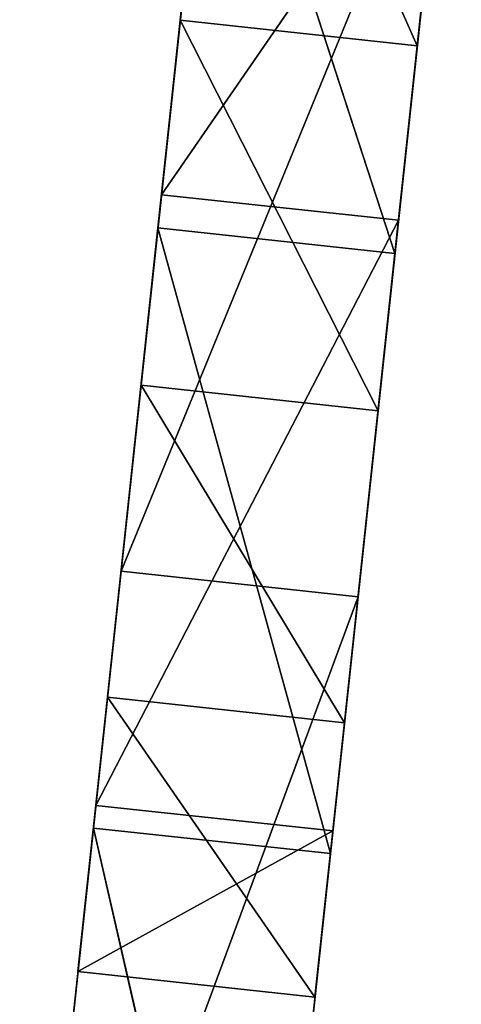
# Model space of a CAD drawing. Extents: x 856 to 1396, y -116 to 539.
# Tile 71 of 115: x 1135 to 1146, y 392 to 418. Entities that reach past the tile are written whole.
import ezdxf

# ---------------------------------------------------------------- set-up
doc = ezdxf.new("R2010")
doc.units = 0
doc.header["$LTSCALE"] = 25.4
doc.layers.get('0').update_dxf_attribs({"color": 13, "linetype": 'CONTINUOUS'})

# ---------------------------------------------------------------- blocks, each defined once
blk = doc.blocks.new('IKA-D-4174_STL')
at = {"color": 43}
for p, q in [((402.258, 1383.978, 508.135), (396.044, 1383.978, 508.803)), ((396.044, 1383.978, 508.803), (396.817, 1383.576, 515.994)), ((402.258, 1383.978, 508.135), (396.044, 1383.978, 508.803)), ((402.727, 1381.974, 512.492), (396.044, 1383.978, 508.803)), ((402.727, 1381.974, 512.492), (396.044, 1383.978, 508.803)), ((396.513, 1381.974, 513.161), (396.044, 1383.978, 508.803)), ((396.044, 1383.978, 508.803), (396.817, 1383.576, 515.994)), ((396.513, 1381.974, 513.161), (396.044, 1383.978, 508.803)), ((402.258, 1383.978, 508.135), (396.817, 1383.576, 515.994)), ((402.258, 1383.978, 508.135), (396.817, 1383.576, 515.994)), ((403.031, 1383.576, 515.325), (402.258, 1383.978, 508.135)), ((402.258, 1383.978, 508.135), (402.727, 1381.974, 512.492)), ((402.258, 1383.978, 508.135), (402.727, 1381.974, 512.492)), ((403.031, 1383.576, 515.325), (402.258, 1383.978, 508.135)), ((396.513, 1381.974, 513.161), (396.817, 1383.576, 515.994)), ((396.513, 1381.974, 513.161), (396.817, 1383.576, 515.994)), ((403.031, 1383.576, 515.325), (396.817, 1383.576, 515.994)), ((396.817, 1383.576, 515.994), (397.698, 1382.359, 524.176)), ((403.031, 1383.576, 515.325), (396.817, 1383.576, 515.994)), ((396.817, 1383.576, 515.994), (397.698, 1382.359, 524.176)), ((403.031, 1383.576, 515.325), (397.698, 1382.359, 524.176)), ((403.031, 1383.576, 515.325), (397.698, 1382.359, 524.176)), ((403.031, 1383.576, 515.325), (402.727, 1381.974, 512.492)), ((403.031, 1383.576, 515.325), (402.727, 1381.974, 512.492)), ((403.912, 1382.359, 523.507), (403.031, 1383.576, 515.325)), ((403.031, 1383.576, 515.325), (404.449, 1374.673, 528.5)), ((403.031, 1383.576, 515.325), (404.449, 1374.673, 528.5)), ((403.912, 1382.359, 523.507), (403.031, 1383.576, 515.325)), ((396.513, 1381.974, 513.161), (397.698, 1382.359, 524.176)), ((396.513, 1381.974, 513.161), (397.698, 1382.359, 524.176)), ((403.912, 1382.359, 523.507), (397.698, 1382.359, 524.176)), ((397.698, 1382.359, 524.176), (398.727, 1380.189, 533.74)), ((403.912, 1382.359, 523.507), (397.698, 1382.359, 524.176)), ((398.235, 1374.673, 529.169), (397.698, 1382.359, 524.176)), ((398.235, 1374.673, 529.169), (397.698, 1382.359, 524.176)), ((397.698, 1382.359, 524.176), (398.727, 1380.189, 533.74)), ((403.912, 1382.359, 523.507), (398.727, 1380.189, 533.74)), ((403.912, 1382.359, 523.507), (398.727, 1380.189, 533.74)), ((404.941, 1380.189, 533.071), (403.912, 1382.359, 523.507)), ((403.912, 1382.359, 523.507), (404.449, 1374.673, 528.5)), ((403.912, 1382.359, 523.507), (404.449, 1374.673, 528.5)), ((404.941, 1380.189, 533.071), (403.912, 1382.359, 523.507)), ((402.727, 1381.974, 512.492), (396.513, 1381.974, 513.161)), ((402.727, 1381.974, 512.492), (396.513, 1381.974, 513.161)), ((404.449, 1374.673, 528.5), (396.513, 1381.974, 513.161)), ((404.449, 1374.673, 528.5), (396.513, 1381.974, 513.161)), ((398.235, 1374.673, 529.169), (396.513, 1381.974, 513.161)), ((398.235, 1374.673, 529.169), (396.513, 1381.974, 513.161)), ((402.727, 1381.974, 512.492), (404.449, 1374.673, 528.5)), ((402.727, 1381.974, 512.492), (404.449, 1374.673, 528.5)), ((398.235, 1374.673, 529.169), (398.727, 1380.189, 533.74)), ((398.235, 1374.673, 529.169), (398.727, 1380.189, 533.74)), ((404.941, 1380.189, 533.071), (398.727, 1380.189, 533.74)), ((398.727, 1380.189, 533.74), (399.882, 1376.979, 544.479)), ((404.941, 1380.189, 533.071), (398.727, 1380.189, 533.74)), ((398.727, 1380.189, 533.74), (399.882, 1376.979, 544.479)), ((404.941, 1380.189, 533.071), (399.882, 1376.979, 544.479)), ((404.941, 1380.189, 533.071), (399.882, 1376.979, 544.479)), ((404.449, 1374.673, 528.5), (404.941, 1380.189, 533.071)), ((404.449, 1374.673, 528.5), (404.941, 1380.189, 533.071)), ((406.096, 1376.979, 543.811), (404.941, 1380.189, 533.071)), ((404.941, 1380.189, 533.071), (405.682, 1368.978, 539.96)), ((406.096, 1376.979, 543.811), (404.941, 1380.189, 533.071)), ((404.941, 1380.189, 533.071), (405.682, 1368.978, 539.96)), ((398.235, 1374.673, 529.169), (399.882, 1376.979, 544.479)), ((398.235, 1374.673, 529.169), (399.882, 1376.979, 544.479)), ((404.449, 1374.673, 528.5), (398.235, 1374.673, 529.169)), ((404.449, 1374.673, 528.5), (398.235, 1374.673, 529.169)), ((405.682, 1368.978, 539.96), (398.235, 1374.673, 529.169)), ((405.682, 1368.978, 539.96), (398.235, 1374.673, 529.169)), ((399.468, 1368.978, 540.628), (398.235, 1374.673, 529.169)), ((399.468, 1368.978, 540.628), (398.235, 1374.673, 529.169)), ((404.449, 1374.673, 528.5), (405.682, 1368.978, 539.96)), ((404.449, 1374.673, 528.5), (405.682, 1368.978, 539.96)), ((398.141, 1109.728, 528.299), (399.63, 1117.617, 542.14)), ((398.141, 1109.728, 528.299), (399.63, 1117.617, 542.14)), ((404.355, 1109.728, 527.63), (399.63, 1117.617, 542.14)), ((404.355, 1109.728, 527.63), (399.63, 1117.617, 542.14)), ((405.845, 1117.617, 541.472), (404.355, 1109.728, 527.63)), ((405.845, 1117.617, 541.472), (404.355, 1109.728, 527.63)), ((396.448, 1101.541, 512.565), (398.141, 1109.728, 528.299)), ((396.448, 1101.541, 512.565), (398.141, 1109.728, 528.299)), ((398.141, 1109.728, 528.299), (397.173, 1095.102, 519.299)), ((398.141, 1109.728, 528.299), (397.173, 1095.102, 519.299)), ((404.355, 1109.728, 527.63), (398.141, 1109.728, 528.299)), ((404.355, 1109.728, 527.63), (398.141, 1109.728, 528.299)), ((402.663, 1101.541, 511.896), (398.141, 1109.728, 528.299)), ((402.663, 1101.541, 511.896), (398.141, 1109.728, 528.299)), ((398.141, 1109.728, 528.299), (399.481, 1106.117, 540.754)), ((398.141, 1109.728, 528.299), (399.481, 1106.117, 540.754)), ((404.355, 1109.728, 527.63), (402.663, 1101.541, 511.896)), ((404.355, 1109.728, 527.63), (402.663, 1101.541, 511.896)), ((405.695, 1106.117, 540.086), (404.355, 1109.728, 527.63)), ((405.695, 1106.117, 540.086), (404.355, 1109.728, 527.63)), ((405.695, 1106.117, 540.086), (397.173, 1095.102, 519.299)), ((405.695, 1106.117, 540.086), (397.173, 1095.102, 519.299)), ((399.481, 1106.117, 540.754), (397.173, 1095.102, 519.299)), ((399.481, 1106.117, 540.754), (397.173, 1095.102, 519.299)), ((405.695, 1106.117, 540.086), (402.663, 1101.541, 511.896)), ((405.695, 1106.117, 540.086), (402.663, 1101.541, 511.896)), ((403.387, 1095.102, 518.63), (405.695, 1106.117, 540.086)), ((403.387, 1095.102, 518.63), (405.695, 1106.117, 540.086)), ((394.516, 1092.929, 494.601), (396.448, 1101.541, 512.565)), ((394.516, 1092.929, 494.601), (396.448, 1101.541, 512.565)), ((396.448, 1101.541, 512.565), (394.52, 1083.344, 494.644)), ((396.448, 1101.541, 512.565), (394.52, 1083.344, 494.644)), ((402.663, 1101.541, 511.896), (396.448, 1101.541, 512.565)), ((402.663, 1101.541, 511.896), (396.448, 1101.541, 512.565)), ((400.73, 1092.929, 493.932), (396.448, 1101.541, 512.565)), ((400.73, 1092.929, 493.932), (396.448, 1101.541, 512.565)), ((396.448, 1101.541, 512.565), (397.173, 1095.102, 519.299)), ((396.448, 1101.541, 512.565), (397.173, 1095.102, 519.299)), ((402.663, 1101.541, 511.896), (400.73, 1092.929, 493.932)), ((402.663, 1101.541, 511.896), (400.73, 1092.929, 493.932)), ((403.387, 1095.102, 518.63), (402.663, 1101.541, 511.896)), ((403.387, 1095.102, 518.63), (402.663, 1101.541, 511.896)), ((403.387, 1095.102, 518.63), (394.52, 1083.344, 494.644)), ((403.387, 1095.102, 518.63), (394.52, 1083.344, 494.644)), ((397.173, 1095.102, 519.299), (394.52, 1083.344, 494.644)), ((397.173, 1095.102, 519.299), (394.52, 1083.344, 494.644)), ((403.387, 1095.102, 518.63), (397.173, 1095.102, 519.299)), ((403.387, 1095.102, 518.63), (397.173, 1095.102, 519.299)), ((403.387, 1095.102, 518.63), (400.73, 1092.929, 493.932)), ((403.387, 1095.102, 518.63), (400.73, 1092.929, 493.932)), ((400.734, 1083.344, 493.976), (403.387, 1095.102, 518.63)), ((400.734, 1083.344, 493.976), (403.387, 1095.102, 518.63))]:
    blk.add_line(p, q, dxfattribs=at)
mesh = blk.add_polyface(dxfattribs=at)
corners = [(396.817, 1383.576, 515.994), (402.258, 1383.978, 508.135), (396.044, 1383.978, 508.803)]
mesh.append_faces([[corners[k] for k in face] for face in [(0, 1, 2)]], dxfattribs={"color": 43})
mesh = blk.add_polyface(dxfattribs=at)
corners = [(402.727, 1381.974, 512.492), (396.044, 1383.978, 508.803), (402.258, 1383.978, 508.135)]
mesh.append_faces([[corners[k] for k in face] for face in [(0, 1, 2)]], dxfattribs={"color": 43})
mesh = blk.add_polyface(dxfattribs=at)
corners = [(396.513, 1381.974, 513.161), (396.044, 1383.978, 508.803), (402.727, 1381.974, 512.492)]
mesh.append_faces([[corners[k] for k in face] for face in [(0, 1, 2)]], dxfattribs={"color": 43})
mesh = blk.add_polyface(dxfattribs=at)
corners = [(396.044, 1383.978, 508.803), (396.513, 1381.974, 513.161), (396.817, 1383.576, 515.994)]
mesh.append_faces([[corners[k] for k in face] for face in [(0, 1, 2)]], dxfattribs={"color": 43})
mesh = blk.add_polyface(dxfattribs=at)
corners = [(396.817, 1383.576, 515.994), (403.031, 1383.576, 515.325), (402.258, 1383.978, 508.135)]
mesh.append_faces([[corners[k] for k in face] for face in [(0, 1, 2)]], dxfattribs={"color": 43})
mesh = blk.add_polyface(dxfattribs=at)
corners = [(402.258, 1383.978, 508.135), (403.031, 1383.576, 515.325), (402.727, 1381.974, 512.492)]
mesh.append_faces([[corners[k] for k in face] for face in [(0, 1, 2)]], dxfattribs={"color": 43})
mesh = blk.add_polyface(dxfattribs=at)
corners = [(396.817, 1383.576, 515.994), (396.513, 1381.974, 513.161), (397.698, 1382.359, 524.176)]
mesh.append_faces([[corners[k] for k in face] for face in [(0, 1, 2)]], dxfattribs={"color": 43})
mesh = blk.add_polyface(dxfattribs=at)
corners = [(397.698, 1382.359, 524.176), (403.031, 1383.576, 515.325), (396.817, 1383.576, 515.994)]
mesh.append_faces([[corners[k] for k in face] for face in [(0, 1, 2)]], dxfattribs={"color": 43})
mesh = blk.add_polyface(dxfattribs=at)
corners = [(397.698, 1382.359, 524.176), (403.912, 1382.359, 523.507), (403.031, 1383.576, 515.325)]
mesh.append_faces([[corners[k] for k in face] for face in [(0, 1, 2)]], dxfattribs={"color": 43})
mesh = blk.add_polyface(dxfattribs=at)
corners = [(403.031, 1383.576, 515.325), (404.449, 1374.673, 528.5), (402.727, 1381.974, 512.492)]
mesh.append_faces([[corners[k] for k in face] for face in [(0, 1, 2)]], dxfattribs={"color": 43})
mesh = blk.add_polyface(dxfattribs=at)
corners = [(403.031, 1383.576, 515.325), (403.912, 1382.359, 523.507), (404.449, 1374.673, 528.5)]
mesh.append_faces([[corners[k] for k in face] for face in [(0, 1, 2)]], dxfattribs={"color": 43})
mesh = blk.add_polyface(dxfattribs=at)
corners = [(397.698, 1382.359, 524.176), (396.513, 1381.974, 513.161), (398.235, 1374.673, 529.169)]
mesh.append_faces([[corners[k] for k in face] for face in [(0, 1, 2)]], dxfattribs={"color": 43})
mesh = blk.add_polyface(dxfattribs=at)
corners = [(398.727, 1380.189, 533.74), (403.912, 1382.359, 523.507), (397.698, 1382.359, 524.176)]
mesh.append_faces([[corners[k] for k in face] for face in [(0, 1, 2)]], dxfattribs={"color": 43})
mesh = blk.add_polyface(dxfattribs=at)
corners = [(397.698, 1382.359, 524.176), (398.235, 1374.673, 529.169), (398.727, 1380.189, 533.74)]
mesh.append_faces([[corners[k] for k in face] for face in [(0, 1, 2)]], dxfattribs={"color": 43})
mesh = blk.add_polyface(dxfattribs=at)
corners = [(398.727, 1380.189, 533.74), (404.941, 1380.189, 533.071), (403.912, 1382.359, 523.507)]
mesh.append_faces([[corners[k] for k in face] for face in [(0, 1, 2)]], dxfattribs={"color": 43})
mesh = blk.add_polyface(dxfattribs=at)
corners = [(403.912, 1382.359, 523.507), (404.941, 1380.189, 533.071), (404.449, 1374.673, 528.5)]
mesh.append_faces([[corners[k] for k in face] for face in [(0, 1, 2)]], dxfattribs={"color": 43})
mesh = blk.add_polyface(dxfattribs=at)
corners = [(404.449, 1374.673, 528.5), (396.513, 1381.974, 513.161), (402.727, 1381.974, 512.492)]
mesh.append_faces([[corners[k] for k in face] for face in [(0, 1, 2)]], dxfattribs={"color": 43})
mesh = blk.add_polyface(dxfattribs=at)
corners = [(398.235, 1374.673, 529.169), (396.513, 1381.974, 513.161), (404.449, 1374.673, 528.5)]
mesh.append_faces([[corners[k] for k in face] for face in [(0, 1, 2)]], dxfattribs={"color": 43})
mesh = blk.add_polyface(dxfattribs=at)
corners = [(398.727, 1380.189, 533.74), (398.235, 1374.673, 529.169), (399.882, 1376.979, 544.479)]
mesh.append_faces([[corners[k] for k in face] for face in [(0, 1, 2)]], dxfattribs={"color": 43})
mesh = blk.add_polyface(dxfattribs=at)
corners = [(399.882, 1376.979, 544.479), (404.941, 1380.189, 533.071), (398.727, 1380.189, 533.74)]
mesh.append_faces([[corners[k] for k in face] for face in [(0, 1, 2)]], dxfattribs={"color": 43})
mesh = blk.add_polyface(dxfattribs=at)
corners = [(399.882, 1376.979, 544.479), (406.096, 1376.979, 543.811), (404.941, 1380.189, 533.071)]
mesh.append_faces([[corners[k] for k in face] for face in [(0, 1, 2)]], dxfattribs={"color": 43})
mesh = blk.add_polyface(dxfattribs=at)
corners = [(404.941, 1380.189, 533.071), (405.682, 1368.978, 539.96), (404.449, 1374.673, 528.5)]
mesh.append_faces([[corners[k] for k in face] for face in [(0, 1, 2)]], dxfattribs={"color": 43})
mesh = blk.add_polyface(dxfattribs=at)
corners = [(404.941, 1380.189, 533.071), (406.096, 1376.979, 543.811), (405.682, 1368.978, 539.96)]
mesh.append_faces([[corners[k] for k in face] for face in [(0, 1, 2)]], dxfattribs={"color": 43})
mesh = blk.add_polyface(dxfattribs=at)
corners = [(399.882, 1376.979, 544.479), (398.235, 1374.673, 529.169), (399.468, 1368.978, 540.628)]
mesh.append_faces([[corners[k] for k in face] for face in [(0, 1, 2)]], dxfattribs={"color": 43})
mesh = blk.add_polyface(dxfattribs=at)
corners = [(405.682, 1368.978, 539.96), (398.235, 1374.673, 529.169), (404.449, 1374.673, 528.5)]
mesh.append_faces([[corners[k] for k in face] for face in [(0, 1, 2)]], dxfattribs={"color": 43})
mesh = blk.add_polyface(dxfattribs=at)
corners = [(399.468, 1368.978, 540.628), (398.235, 1374.673, 529.169), (405.682, 1368.978, 539.96)]
mesh.append_faces([[corners[k] for k in face] for face in [(0, 1, 2)]], dxfattribs={"color": 43})
mesh = blk.add_polyface(dxfattribs=at)
corners = [(399.63, 1117.617, 542.14), (404.355, 1109.728, 527.63), (398.141, 1109.728, 528.299)]
mesh.append_faces([[corners[k] for k in face] for face in [(0, 1, 2)]], dxfattribs={"color": 43})
mesh = blk.add_polyface(dxfattribs=at)
corners = [(399.63, 1117.617, 542.14), (398.141, 1109.728, 528.299), (399.481, 1106.117, 540.754)]
mesh.append_faces([[corners[k] for k in face] for face in [(0, 1, 2)]], dxfattribs={"color": 43})
mesh = blk.add_polyface(dxfattribs=at)
corners = [(399.63, 1117.617, 542.14), (405.845, 1117.617, 541.472), (404.355, 1109.728, 527.63)]
mesh.append_faces([[corners[k] for k in face] for face in [(0, 1, 2)]], dxfattribs={"color": 43})
mesh = blk.add_polyface(dxfattribs=at)
corners = [(405.845, 1117.617, 541.472), (405.695, 1106.117, 540.086), (404.355, 1109.728, 527.63)]
mesh.append_faces([[corners[k] for k in face] for face in [(0, 1, 2)]], dxfattribs={"color": 43})
mesh = blk.add_polyface(dxfattribs=at)
corners = [(398.141, 1109.728, 528.299), (402.663, 1101.541, 511.896), (396.448, 1101.541, 512.565)]
mesh.append_faces([[corners[k] for k in face] for face in [(0, 1, 2)]], dxfattribs={"color": 43})
mesh = blk.add_polyface(dxfattribs=at)
corners = [(398.141, 1109.728, 528.299), (396.448, 1101.541, 512.565), (397.173, 1095.102, 519.299)]
mesh.append_faces([[corners[k] for k in face] for face in [(0, 1, 2)]], dxfattribs={"color": 43})
mesh = blk.add_polyface(dxfattribs=at)
corners = [(398.141, 1109.728, 528.299), (397.173, 1095.102, 519.299), (399.481, 1106.117, 540.754)]
mesh.append_faces([[corners[k] for k in face] for face in [(0, 1, 2)]], dxfattribs={"color": 43})
mesh = blk.add_polyface(dxfattribs=at)
corners = [(398.141, 1109.728, 528.299), (404.355, 1109.728, 527.63), (402.663, 1101.541, 511.896)]
mesh.append_faces([[corners[k] for k in face] for face in [(0, 1, 2)]], dxfattribs={"color": 43})
mesh = blk.add_polyface(dxfattribs=at)
corners = [(404.355, 1109.728, 527.63), (405.695, 1106.117, 540.086), (402.663, 1101.541, 511.896)]
mesh.append_faces([[corners[k] for k in face] for face in [(0, 1, 2)]], dxfattribs={"color": 43})
mesh = blk.add_polyface(dxfattribs=at)
corners = [(405.695, 1106.117, 540.086), (397.173, 1095.102, 519.299), (403.387, 1095.102, 518.63)]
mesh.append_faces([[corners[k] for k in face] for face in [(0, 1, 2)]], dxfattribs={"color": 43})
mesh = blk.add_polyface(dxfattribs=at)
corners = [(399.481, 1106.117, 540.754), (397.173, 1095.102, 519.299), (405.695, 1106.117, 540.086)]
mesh.append_faces([[corners[k] for k in face] for face in [(0, 1, 2)]], dxfattribs={"color": 43})
mesh = blk.add_polyface(dxfattribs=at)
corners = [(405.695, 1106.117, 540.086), (403.387, 1095.102, 518.63), (402.663, 1101.541, 511.896)]
mesh.append_faces([[corners[k] for k in face] for face in [(0, 1, 2)]], dxfattribs={"color": 43})
mesh = blk.add_polyface(dxfattribs=at)
corners = [(396.448, 1101.541, 512.565), (400.73, 1092.929, 493.932), (394.516, 1092.929, 494.601)]
mesh.append_faces([[corners[k] for k in face] for face in [(0, 1, 2)]], dxfattribs={"color": 43})
mesh = blk.add_polyface(dxfattribs=at)
corners = [(396.448, 1101.541, 512.565), (394.516, 1092.929, 494.601), (394.52, 1083.344, 494.644)]
mesh.append_faces([[corners[k] for k in face] for face in [(0, 1, 2)]], dxfattribs={"color": 43})
mesh = blk.add_polyface(dxfattribs=at)
corners = [(396.448, 1101.541, 512.565), (394.52, 1083.344, 494.644), (397.173, 1095.102, 519.299)]
mesh.append_faces([[corners[k] for k in face] for face in [(0, 1, 2)]], dxfattribs={"color": 43})
mesh = blk.add_polyface(dxfattribs=at)
corners = [(396.448, 1101.541, 512.565), (402.663, 1101.541, 511.896), (400.73, 1092.929, 493.932)]
mesh.append_faces([[corners[k] for k in face] for face in [(0, 1, 2)]], dxfattribs={"color": 43})
mesh = blk.add_polyface(dxfattribs=at)
corners = [(402.663, 1101.541, 511.896), (403.387, 1095.102, 518.63), (400.73, 1092.929, 493.932)]
mesh.append_faces([[corners[k] for k in face] for face in [(0, 1, 2)]], dxfattribs={"color": 43})
mesh = blk.add_polyface(dxfattribs=at)
corners = [(403.387, 1095.102, 518.63), (394.52, 1083.344, 494.644), (400.734, 1083.344, 493.976)]
mesh.append_faces([[corners[k] for k in face] for face in [(0, 1, 2)]], dxfattribs={"color": 43})
mesh = blk.add_polyface(dxfattribs=at)
corners = [(397.173, 1095.102, 519.299), (394.52, 1083.344, 494.644), (403.387, 1095.102, 518.63)]
mesh.append_faces([[corners[k] for k in face] for face in [(0, 1, 2)]], dxfattribs={"color": 43})
mesh = blk.add_polyface(dxfattribs=at)
corners = [(403.387, 1095.102, 518.63), (400.734, 1083.344, 493.976), (400.73, 1092.929, 493.932)]
mesh.append_faces([[corners[k] for k in face] for face in [(0, 1, 2)]], dxfattribs={"color": 43})

msp = doc.modelspace()

# ---------------------------------------------------------------- block references
at = {"color": 0, "extrusion": (0, 1, -4.996e-16), "rotation": 180}
msp.add_blockref('IKA-D-4174_STL', (-740.325, 3944.307, -115.555), dxfattribs=at)

doc.saveas('drawing.dxf')
